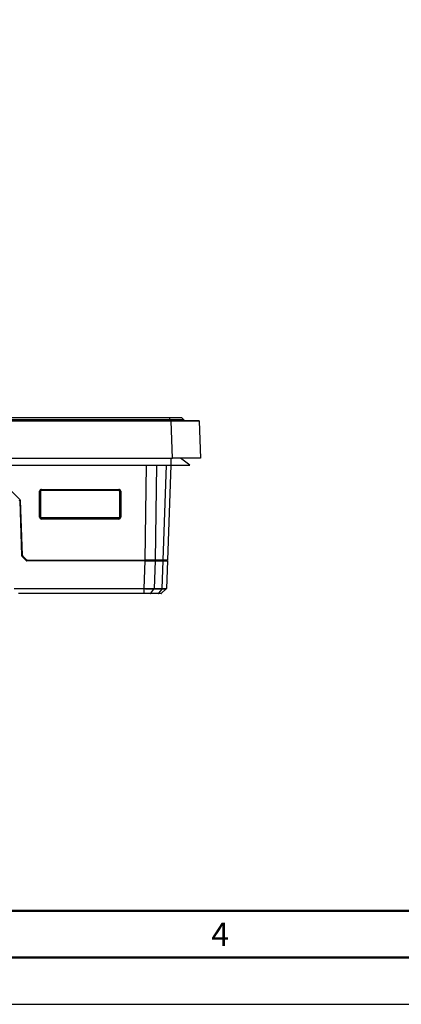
# Model space of a CAD drawing. Header units: millimetres. Extents: x 1316 to 1736, y 283 to 580.
# Tile 5 of 18: x 1485 to 1526, y 283 to 388. Entities that reach past the tile are written whole.
import ezdxf

# ---------------------------------------------------------------- set-up
doc = ezdxf.new("R2010")
doc.units = ezdxf.units.MM
doc.styles.get("Standard").update_dxf_attribs({"font": 'arial.ttf'})

msp = doc.modelspace()

# ---------------------------------------------------------------- linework, layer by layer
at = {"color": 7, "linetype": 'Continuous', "lineweight": 25}
for p, q in [((1414.08, 345.04), (1501.58, 345.04)), ((1501.58, 345), (1414.08, 345)), ((1414.23, 345.39), (1501.43, 345.39)), ((1501.43, 345.14), (1414.23, 345.14)), ((1501.43, 345.14), (1501.43, 345.39)), ((1501.43, 345.39), (1502.68, 345.39)), ((1501.43, 345.14), (1501.43, 345.04)), ((1502.93, 345.14), (1501.43, 345.14)), ((1501.58, 345), (1501.58, 345.04)), ((1501.58, 345.04), (1504.53, 345.04)), ((1501.72, 341.04), (1501.58, 345)), ((1502.93, 345.14), (1502.68, 345.39)), ((1502.93, 345.14), (1502.93, 345.04)), ((1504.58, 345), (1504.72, 341.04)), ((1413.94, 341.04), (1501.72, 341.04)), ((1501.58, 340.29), (1501.58, 341.04)), ((1504.72, 341.04), (1501.72, 341.04)), ((1503.58, 340.29), (1502.58, 341.04)), ((1414.08, 340.29), (1501.58, 340.29)), ((1498.79, 330.12), (1498.94, 340.29)), ((1500, 340.29), (1499.85, 330.12)), ((1500.73, 330.12), (1501.09, 340.29)), ((1501.53, 340.29), (1501.17, 330.12)), ((1501.58, 340.29), (1503.58, 340.29)), ((1484.39, 337.59), (1485.41, 336.57)), ((1487.49, 334.7), (1487.49, 337.48)), ((1487.59, 337.49), (1487.59, 334.71)), ((1487.6, 337.48), (1487.59, 337.49)), ((1487.6, 334.71), (1487.6, 337.48)), ((1487.69, 337.68), (1495.97, 337.68)), ((1487.69, 337.68), (1487.69, 337.59)), ((1495.97, 337.59), (1487.69, 337.59)), ((1487.69, 337.59), (1487.7, 337.58)), ((1487.7, 337.58), (1495.96, 337.58)), ((1495.96, 337.58), (1495.97, 337.59)), ((1495.97, 337.68), (1495.97, 337.59)), ((1496.07, 337.49), (1496.06, 337.48)), ((1496.06, 337.48), (1496.06, 334.71)), ((1496.07, 334.71), (1496.07, 337.49)), ((1496.17, 337.48), (1496.17, 334.7)), ((1485.37, 336.47), (1485.57, 330.6)), ((1485.65, 330.63), (1485.44, 336.5)), ((1487.59, 334.71), (1487.6, 334.71)), ((1487.7, 334.62), (1487.69, 334.61)), ((1487.69, 334.61), (1487.69, 334.5)), ((1487.69, 334.61), (1495.97, 334.61)), ((1495.97, 334.5), (1487.69, 334.5)), ((1495.96, 334.62), (1487.7, 334.62)), ((1495.97, 334.61), (1495.96, 334.62)), ((1495.97, 334.61), (1495.97, 334.5)), ((1496.06, 334.71), (1496.07, 334.71)), ((1486.06, 330.07), (1485.6, 330.53)), ((1485.67, 330.57), (1486.09, 330.15)), ((1498.79, 330.04), (1486.13, 330.04)), ((1486.16, 330.12), (1498.79, 330.12)), ((1498.69, 327.08), (1498.79, 330.04)), ((1499.85, 330.12), (1498.79, 330.12)), ((1498.79, 330.12), (1498.79, 330.04)), ((1498.79, 330.04), (1499.85, 330.04)), ((1499.68, 330.12), (1499.68, 330.04)), ((1499.85, 330.04), (1499.75, 327.08)), ((1500.73, 330.12), (1499.85, 330.12)), ((1499.85, 330.04), (1500.73, 330.04)), ((1500.55, 330.12), (1500.55, 330.04)), ((1500.62, 327.08), (1500.73, 330.04)), ((1501.17, 330.12), (1500.73, 330.12)), ((1500.73, 330.04), (1501.17, 330.04)), ((1500.92, 330.12), (1500.92, 330.04)), ((1501.17, 330.04), (1501.06, 327.08)), ((1484.76, 327.08), (1498.69, 327.08)), ((1498.69, 327.02), (1484.76, 327.02)), ((1498.69, 327.08), (1498.69, 327.08)), ((1498.69, 326.57), (1498.69, 327.02)), ((1499.39, 326.57), (1499.73, 327.01)), ((1500.6, 327.01), (1499.73, 327.01)), ((1499.75, 327.08), (1500.62, 327.08)), ((1500.26, 326.57), (1500.6, 327.01)), ((1500.55, 326.57), (1501.03, 327.02)), ((1485.24, 326.57), (1498.69, 326.57)), ((1498.69, 326.54), (1485.24, 326.54)), ((1500.22, 326.54), (1499.34, 326.54)), ((1499.39, 326.57), (1500.26, 326.57))]:
    msp.add_line(p, q, dxfattribs=at)
at = {"lineweight": 50}
for p, q in [((1726.2, 292.55), (1336.2, 292.55)), ((1731.2, 287.55), (1331.2, 287.55))]:
    msp.add_line(p, q, dxfattribs=at)
msp.add_lwpolyline([(1316.2, 579.55), (1736.2, 579.55), (1736.2, 282.55), (1316.2, 282.55)], close=True)
at = {"color": 7, "linetype": 'Continuous', "lineweight": 25, "flags": 128}
msp.add_lwpolyline([(1498.69, 327.02), (1498.69, 327.02), (1498.69, 327.03), (1498.69, 327.04), (1498.69, 327.05), (1498.69, 327.06), (1498.69, 327.07), (1498.69, 327.08), (1498.69, 327.08)], dxfattribs=at)
at = {"color": 7, "linetype": 'Continuous', "lineweight": 25}
for centre, radius, start, end in [((1504.53, 344.99), 0.05, 2, 90), ((1487.51, 338.26), 0.779, 268.3178, 275.6822), ((1496.15, 338.26), 0.779, 264.3178, 271.6822), ((1485.27, 336.46), 0.1, 2, 45), ((1485.34, 336.5), 0.1, 2, 45), ((1487.51, 335.48), 0.779, 268.3178, 275.6822), ((1496.14, 335.48), 0.779, 264.3178, 271.6822), ((1485.67, 330.6), 0.1, 182, 225), ((1485.75, 330.64), 0.1, 182, 225), ((1486.13, 330.14), 0.1, 225, 270), ((1486.16, 330.22), 0.1, 225, 270), ((1500.96, 327.09), 0.1, 312.9954, 357.9997)]:
    msp.add_arc(centre, radius, start, end, dxfattribs=at)
for centre, major_axis, ratio, start_param, end_param in [((1501.58, 344.99), (3, 0), 0.000581, 0.00002, 1.569598), ((1487.69, 337.48), (-0.105, 0.171), 0.997278, 5.730586, 7.300164), ((1487.69, 337.49), (-0.0565, 0.0833), 0.993471, 5.689405, 7.258983), ((1487.7, 337.48), (-0.0527, 0.0853), 0.997278, 5.730586, 7.300164), ((1495.96, 337.48), (0.0527, 0.0853), 0.997278, 5.266207, 6.835785), ((1495.97, 337.48), (0.105, 0.171), 0.997278, 5.266207, 6.835785), ((1495.97, 337.49), (0.0565, 0.0833), 0.993471, 5.307387, 6.876966), ((1487.69, 334.7), (0.2, 0), 0.998783, 3.142811, 4.712389), ((1487.69, 334.71), (0.0975, 0.023), 0.997283, 2.911352, 4.48093), ((1487.7, 334.72), (0.1, 0), 0.998783, 3.142811, 4.712389), ((1495.96, 334.72), (0.1, 0), 0.998783, 4.712389, 6.281967), ((1495.97, 334.71), (0.0975, -0.023), 0.997283, 4.943848, 6.513426), ((1495.97, 334.7), (0.2, 0), 0.998783, 4.712389, 6.281967)]:
    msp.add_ellipse(centre, major_axis=major_axis, ratio=ratio, start_param=start_param, end_param=end_param, dxfattribs=at)
for points, knots in [([(1498.69, 327.08), (1498.79, 327.08), (1498.89, 327.08), (1499.08, 327.08), (1499.17, 327.08), (1499.35, 327.08), (1499.44, 327.08), (1499.6, 327.08), (1499.68, 327.08), (1499.75, 327.08)], [0, 0, 0, 0, 0.25, 0.25, 0.5, 0.5, 0.75, 0.75, 1, 1, 1, 1]), ([(1499.73, 327.01), (1499.66, 327.01), (1499.58, 327.01), (1499.42, 327.01), (1499.34, 327.01), (1499.16, 327.01), (1499.07, 327.01), (1498.88, 327.01), (1498.78, 327.01), (1498.69, 327.02)], [0, 0, 0, 0, 0.25, 0.25, 0.5, 0.5, 0.75, 0.75, 1, 1, 1, 1]), ([(1498.69, 327.02), (1498.69, 327.02), (1498.69, 327.02), (1498.69, 327.02), (1498.69, 327.02), (1498.69, 327.02), (1498.69, 327.02)], [0, 0, 0, 0, 0.000001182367, 0.000001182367, 0.000001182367, 0.000001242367, 0.000001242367, 0.000001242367, 0.000001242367]), ([(1501.03, 327.02), (1501.03, 327.01), (1501.02, 327.01), (1500.98, 327.01), (1500.96, 327.01), (1500.88, 327.01), (1500.84, 327.01), (1500.73, 327.01), (1500.67, 327.01), (1500.6, 327.01)], [0, 0, 0, 0, 0.25, 0.25, 0.5, 0.5, 0.75, 0.75, 1, 1, 1, 1]), ([(1500.62, 327.08), (1500.69, 327.08), (1500.76, 327.08), (1500.86, 327.08), (1500.91, 327.08), (1500.99, 327.08), (1501.01, 327.08), (1501.05, 327.08), (1501.06, 327.08), (1501.06, 327.08)], [0, 0, 0, 0, 0.25, 0.25, 0.5, 0.5, 0.75, 0.75, 1, 1, 1, 1]), ([(1498.69, 326.57), (1498.82, 326.57), (1498.95, 326.57), (1499.19, 326.57), (1499.3, 326.57), (1499.39, 326.57)], [0, 0, 0, 0, 0.5, 0.5, 1, 1, 1, 1]), ([(1499.34, 326.54), (1499.25, 326.54), (1499.15, 326.54), (1498.93, 326.54), (1498.81, 326.54), (1498.69, 326.54)], [0, 0, 0, 0, 0.5, 0.5, 1, 1, 1, 1]), ([(1500.26, 326.57), (1500.36, 326.57), (1500.43, 326.57), (1500.53, 326.57), (1500.55, 326.57), (1500.55, 326.57)], [0, 0, 0, 0, 0.5, 0.5, 1, 1, 1, 1])]:
    msp.add_open_spline(points, degree=3, knots=knots, dxfattribs=at)
for points in [[(1498.69, 327.02), (1498.69, 327.03), (1498.69, 327.06), (1498.69, 327.08)], [(1499.73, 327.01), (1499.74, 327.03), (1499.75, 327.05), (1499.75, 327.08)], [(1500.6, 327.01), (1500.61, 327.03), (1500.62, 327.05), (1500.62, 327.08)], [(1498.69, 326.54), (1498.69, 326.54), (1498.69, 326.55), (1498.69, 326.57)], [(1499.34, 326.54), (1499.36, 326.54), (1499.38, 326.55), (1499.39, 326.57)], [(1500.22, 326.54), (1500.23, 326.54), (1500.25, 326.55), (1500.26, 326.57)], [(1500.49, 326.54), (1500.49, 326.54), (1500.39, 326.54), (1500.22, 326.54)], [(1500.49, 326.54), (1500.51, 326.54), (1500.54, 326.55), (1500.55, 326.57)]]:
    msp.add_open_spline(points, degree=3, dxfattribs=at)

# ---------------------------------------------------------------- texts
at = {"lineweight": 50, "insert": (1506.82, 290.05), "char_height": 2.5, "attachment_point": 5}
msp.add_mtext_dynamic_manual_height_columns('4', width=48.75, gutter_width=12.5, heights=[0], dxfattribs=at)

doc.saveas('drawing.dxf')
